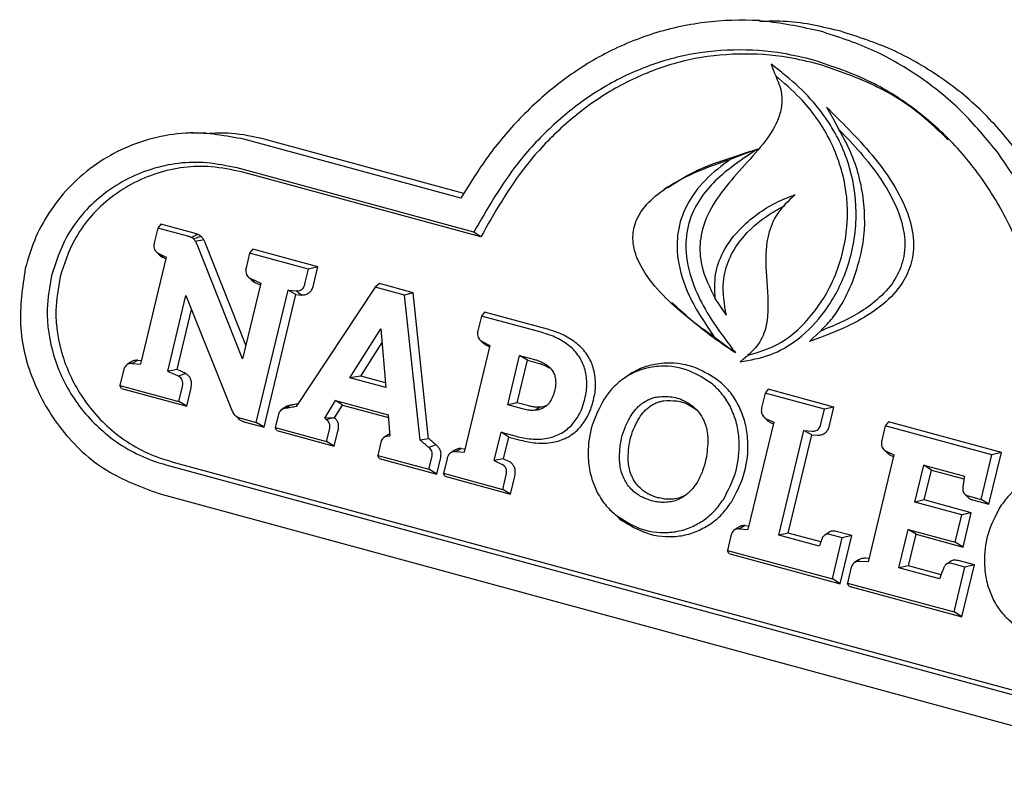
# Model space of a CAD drawing. Header units: inches. Extents: x 31 to 206, y 23 to 145.
# Tile 59 of 64: x 178.61 to 180.37, y 116.45 to 117.8. Entities that reach past the tile are written whole.
import ezdxf

# ---------------------------------------------------------------- set-up
doc = ezdxf.new("R2010")
doc.units = ezdxf.units.IN
doc.header["$LTSCALE"] = 16
doc.header["$MEASUREMENT"] = 0

msp = doc.modelspace()

# ---------------------------------------------------------------- linework, layer by layer
at = {"color": 7, "linetype": 'Continuous', "lineweight": 25}
for p, q in [((179.9365, 117.7989), (179.9009, 117.7988)), ((178.9162, 117.5971), (178.9121, 117.5971)), ((178.9476, 117.5972), (178.921, 117.5972)), ((179.403, 117.4809), (179.0153, 117.5863)), ((179.4084, 117.4893), (179.0516, 117.5863)), ((179.4259, 117.4199), (179.003, 117.5349)), ((179.4385, 117.4117), (179.0112, 117.5278)), ((179.7725, 117.5008), (179.7659, 117.4962)), ((178.8613, 117.4275), (178.8549, 117.401)), ((178.8668, 117.4345), (178.8613, 117.4275)), ((178.9153, 117.4128), (178.8613, 117.4275)), ((178.9265, 117.4182), (178.8668, 117.4345)), ((178.857, 117.3867), (178.8576, 117.3862)), ((179.0128, 117.1936), (178.9316, 117.3981)), ((179.0188, 117.2184), (178.9467, 117.3999)), ((179.031, 117.3898), (179.0255, 117.3828)), ((179.1476, 117.3581), (179.031, 117.3898)), ((178.8765, 117.3753), (178.8306, 117.1843)), ((178.8594, 117.3845), (178.8621, 117.3819)), ((178.863, 117.3819), (178.8765, 117.3753)), ((178.8702, 117.3752), (178.8758, 117.3725)), ((179.0255, 117.3828), (179.0192, 117.3564)), ((179.1307, 117.3543), (179.0255, 117.3828)), ((179.1243, 117.3278), (179.1307, 117.3543)), ((179.1476, 117.3581), (179.1307, 117.3543)), ((179.1397, 117.3254), (179.1476, 117.3581)), ((179.0213, 117.342), (179.0219, 117.3415)), ((179.0234, 117.34), (179.0264, 117.3371)), ((179.0274, 117.3371), (179.0455, 117.3292)), ((179.0455, 117.3292), (179.0128, 117.1936)), ((179.0347, 117.3304), (179.0447, 117.326)), ((179.0373, 117.0801), (179.0941, 117.3162)), ((179.0941, 117.3162), (179.1089, 117.315)), ((179.1082, 117.3086), (179.0941, 117.3162)), ((179.2499, 117.3219), (179.1086, 117.1084)), ((179.2573, 117.3283), (179.2499, 117.3219)), ((179.3025, 117.3076), (179.2499, 117.3219)), ((179.3176, 117.3119), (179.2573, 117.3283)), ((178.8791, 117.1714), (178.9117, 117.3068)), ((178.9117, 117.3068), (178.9928, 117.1031)), ((179.0512, 117.0715), (179.1082, 117.3086)), ((179.1082, 117.3086), (179.1181, 117.3078)), ((179.3176, 117.3119), (179.3025, 117.3076)), ((179.3301, 117.0483), (179.3025, 117.3076)), ((179.3453, 117.051), (179.3176, 117.3119)), ((178.8958, 117.1745), (178.9216, 117.2819)), ((179.4396, 117.2703), (179.4332, 117.2438)), ((179.4451, 117.2773), (179.4396, 117.2703)), ((179.5463, 117.2413), (179.4396, 117.2703)), ((179.5576, 117.2467), (179.4451, 117.2773)), ((179.2047, 117.1597), (179.2601, 117.2473)), ((179.2601, 117.2473), (179.269, 117.1422)), ((179.4368, 117.2278), (179.4425, 117.2222)), ((179.224, 117.1629), (179.2621, 117.2231)), ((179.4547, 117.2176), (179.4088, 117.0267)), ((179.4413, 117.2246), (179.4547, 117.2176)), ((179.4485, 117.218), (179.4541, 117.215)), ((178.8257, 117.1912), (178.8321, 117.1906)), ((179.4866, 117.1114), (179.5079, 117.1999)), ((179.5035, 117.1152), (179.5218, 117.1912)), ((179.5079, 117.1999), (179.5346, 117.1926)), ((179.5218, 117.1912), (179.5079, 117.1999)), ((179.5218, 117.1912), (179.5428, 117.1855)), ((178.8126, 117.1875), (178.8061, 117.183)), ((178.8155, 117.1856), (178.8306, 117.1843)), ((178.8, 117.1727), (178.7936, 117.1463)), ((178.9112, 117.1675), (178.8984, 117.1628)), ((179.224, 117.1629), (179.2047, 117.1597)), ((179.269, 117.1422), (179.2047, 117.1597)), ((179.2682, 117.1509), (179.224, 117.1629)), ((179.7018, 117.164), (179.6952, 117.1594)), ((178.7936, 117.1463), (178.8991, 117.1177)), ((178.7962, 117.1408), (178.7936, 117.1463)), ((178.7962, 117.1408), (178.913, 117.1091)), ((178.8991, 117.1177), (178.9054, 117.1441)), ((178.913, 117.1091), (178.9208, 117.1417)), ((179.9524, 117.1394), (179.9469, 117.1324)), ((180.0697, 117.1075), (179.9524, 117.1394)), ((179.9469, 117.1324), (179.9405, 117.106)), ((180.0528, 117.1037), (179.9469, 117.1324)), ((178.913, 117.1091), (178.8991, 117.1177)), ((179.0874, 117.1061), (179.0833, 117.1032)), ((179.1596, 117.0879), (179.1792, 117.119)), ((179.1772, 117.0884), (179.1914, 117.1109)), ((179.1792, 117.119), (179.2729, 117.0936)), ((179.1914, 117.1109), (179.1792, 117.119)), ((179.1914, 117.1109), (179.2734, 117.0886)), ((179.5035, 117.1152), (179.4866, 117.1114)), ((179.5133, 117.1041), (179.4866, 117.1114)), ((179.5245, 117.1095), (179.5035, 117.1152)), ((180.0464, 117.0772), (180.0528, 117.1037)), ((180.0697, 117.1075), (180.0528, 117.1037)), ((180.0618, 117.0748), (180.0697, 117.1075)), ((178.999, 117.0932), (179.0047, 117.0875)), ((179.0095, 117.0877), (179.0373, 117.0801)), ((179.0769, 117.0943), (179.0712, 117.0709)), ((179.0827, 117.1028), (179.0813, 117.1019)), ((179.1744, 117.0883), (179.1596, 117.0879)), ((179.1596, 117.0879), (179.1631, 117.0847)), ((179.1744, 117.0883), (179.1772, 117.0884)), ((179.2729, 117.0936), (179.2761, 117.0561)), ((179.9427, 117.0917), (179.9432, 117.0911)), ((179.9449, 117.0896), (179.9478, 117.0868)), ((179.9488, 117.0867), (179.9621, 117.0803)), ((179.0177, 117.0806), (179.0512, 117.0715)), ((179.0512, 117.0715), (179.0373, 117.0801)), ((179.0712, 117.0709), (179.1629, 117.046)), ((179.0738, 117.0654), (179.0712, 117.0709)), ((179.1629, 117.046), (179.1685, 117.0694)), ((179.9621, 117.0803), (179.916, 116.8886)), ((179.956, 117.08), (179.9614, 117.0774)), ((180.1614, 117.0741), (180.1551, 117.0477)), ((180.1669, 117.0811), (180.1614, 117.0741)), ((180.3521, 117.0223), (180.1614, 117.0741)), ((180.369, 117.0262), (180.1669, 117.0811)), ((179.0738, 117.0654), (179.1768, 117.0374)), ((179.1768, 117.0374), (179.1839, 117.0671)), ((179.2707, 117.0565), (179.2645, 117.0523)), ((179.2723, 117.0556), (179.2761, 117.0561)), ((179.4627, 117.012), (179.4749, 117.0626)), ((179.4749, 117.0626), (179.5016, 117.0554)), ((179.4888, 117.054), (179.4749, 117.0626)), ((179.4794, 117.0149), (179.4888, 117.054)), ((179.4888, 117.054), (179.5098, 117.0483)), ((179.971, 116.8783), (180.0161, 117.0655)), ((179.9879, 116.8822), (180.0302, 117.0579)), ((180.0161, 117.0655), (180.0309, 117.0644)), ((180.0302, 117.0579), (180.0161, 117.0655)), ((180.0302, 117.0579), (180.0402, 117.0572)), ((179.1768, 117.0374), (179.1629, 117.046)), ((179.2599, 117.0446), (179.2543, 117.0212)), ((179.4036, 117.0335), (179.4103, 117.033)), ((180.1572, 117.0334), (180.1578, 117.0328)), ((179.2543, 117.0212), (179.3459, 116.9963)), ((179.2568, 117.0156), (179.2543, 117.0212)), ((179.2568, 117.0156), (179.3598, 116.9877)), ((179.3459, 116.9963), (179.3515, 117.0197)), ((179.3598, 116.9877), (179.3669, 117.0173)), ((179.3782, 117.0152), (179.372, 116.9892)), ((179.3907, 117.0298), (179.3843, 117.0253)), ((179.3935, 117.0279), (179.4088, 117.0267)), ((180.177, 117.0219), (180.131, 116.8306)), ((180.1594, 117.0312), (180.1623, 117.0285)), ((180.1632, 117.0285), (180.177, 117.0219)), ((180.1704, 117.0218), (180.1632, 117.0285)), ((180.1704, 117.0218), (180.1763, 117.019)), ((180.3328, 116.9423), (180.3521, 117.0223)), ((180.3467, 116.9337), (180.369, 117.0262)), ((180.369, 117.0262), (180.3521, 117.0223)), ((178.8754, 117.0045), (180.7223, 116.5025)), ((178.8866, 117.0099), (180.7335, 116.5079)), ((179.4794, 117.0149), (179.4627, 117.012)), ((179.4627, 117.012), (179.4769, 117.005)), ((179.4794, 117.0149), (179.4891, 117.01)), ((180.2142, 116.9376), (180.2301, 117.0036)), ((180.2301, 117.0036), (180.3028, 116.9838)), ((180.244, 116.995), (180.2301, 117.0036)), ((179.3598, 116.9877), (179.3459, 116.9963)), ((179.372, 116.9892), (179.4778, 116.9604)), ((179.3745, 116.9837), (179.372, 116.9892)), ((179.3745, 116.9837), (179.4917, 116.9518)), ((179.4778, 116.9604), (179.4841, 116.9865)), ((179.4917, 116.9518), (179.4995, 116.9841)), ((180.2311, 116.9414), (180.244, 116.995)), ((180.244, 116.995), (180.3021, 116.9792)), ((178.863, 116.953), (180.7099, 116.451)), ((179.4917, 116.9518), (179.4778, 116.9604)), ((180.3029, 116.9525), (180.3083, 116.9473)), ((180.3093, 116.9487), (180.3328, 116.9423)), ((180.2311, 116.9414), (180.2142, 116.9376)), ((180.2983, 116.9147), (180.2142, 116.9376)), ((180.3152, 116.9186), (180.2311, 116.9414)), ((180.3175, 116.9416), (180.3467, 116.9337)), ((180.3467, 116.9337), (180.3328, 116.9423)), ((179.6712, 116.922), (179.6769, 116.9164)), ((179.6871, 116.9074), (179.6809, 116.9134)), ((180.2866, 116.8659), (180.2983, 116.9147)), ((180.3152, 116.9186), (180.2983, 116.9147)), ((180.3005, 116.8573), (180.3152, 116.9186)), ((179.9109, 116.8956), (179.9175, 116.8949)), ((179.8855, 116.8774), (179.8792, 116.8513)), ((179.898, 116.8919), (179.8915, 116.8874)), ((179.9007, 116.89), (179.916, 116.8886)), ((179.9879, 116.8822), (179.971, 116.8783)), ((180.0435, 116.8586), (179.971, 116.8783)), ((180.0461, 116.8664), (179.9879, 116.8822)), ((180.0603, 116.8835), (180.0535, 116.8788)), ((180.0846, 116.8739), (180.0625, 116.8799)), ((180.1015, 116.8777), (180.0737, 116.8853)), ((180.0808, 116.7917), (180.1015, 116.8777)), ((180.1015, 116.8777), (180.0846, 116.8739)), ((180.1859, 116.8199), (180.2025, 116.8888)), ((180.2025, 116.8888), (180.2866, 116.8659)), ((180.2164, 116.8802), (180.2025, 116.8888)), ((180.2028, 116.8238), (180.2164, 116.8802)), ((180.2164, 116.8802), (180.3005, 116.8573)), ((180.0669, 116.8003), (180.0846, 116.8739)), ((180.3005, 116.8573), (180.2866, 116.8659)), ((179.8792, 116.8513), (180.0669, 116.8003)), ((179.8817, 116.8458), (179.8792, 116.8513)), ((179.8817, 116.8458), (180.0808, 116.7917)), ((180.1126, 116.8336), (180.1061, 116.8291)), ((180.131, 116.8306), (180.1157, 116.8316)), ((180.1325, 116.8368), (180.1258, 116.8372)), ((180.2028, 116.8238), (180.1859, 116.8199)), ((180.2612, 116.8079), (180.2028, 116.8238)), ((180.2777, 116.8315), (180.2709, 116.8268)), ((180.3037, 116.8214), (180.2802, 116.8278)), ((180.3206, 116.8253), (180.2914, 116.8332)), ((180.2983, 116.7326), (180.3206, 116.8253)), ((180.3206, 116.8253), (180.3037, 116.8214)), ((180.1001, 116.819), (180.0938, 116.793)), ((180.2585, 116.8002), (180.1859, 116.8199)), ((180.2844, 116.7412), (180.3037, 116.8214)), ((180.0808, 116.7917), (180.0669, 116.8003)), ((180.0938, 116.793), (180.2844, 116.7412)), ((180.0963, 116.7875), (180.0938, 116.793)), ((180.0963, 116.7875), (180.2983, 116.7326)), ((180.2983, 116.7326), (180.2844, 116.7412))]:
    msp.add_line(p, q, dxfattribs=at)
at = {"color": 7, "linetype": 'Continuous', "lineweight": 25, "flags": 128}
for points in [[(179.9574, 117.7206), (179.9606, 117.7123), (179.9631, 117.7058), (179.9656, 117.6994)], [(180.0566, 117.6436), (180.0675, 117.6238), (180.0784, 117.6039)], [(179.9328, 117.5686), (179.9087, 117.5595), (179.8845, 117.5503)], [(179.4385, 117.4117), (179.4322, 117.4158), (179.4259, 117.4199)], [(178.9327, 117.4161), (178.929, 117.4144), (178.9249, 117.4127), (178.9209, 117.4109)], [(178.9388, 117.4124), (178.9344, 117.411), (178.9299, 117.4096), (178.9254, 117.4081)], [(178.9436, 117.4063), (178.9384, 117.4054), (178.9336, 117.4046), (178.9289, 117.4037)], [(178.8702, 117.3752), (178.8666, 117.3785), (178.863, 117.3819)], [(179.0347, 117.3304), (179.0311, 117.3337), (179.0274, 117.3371)], [(179.1181, 117.3078), (179.1135, 117.3114), (179.1089, 117.315)], [(179.7734, 117.2985), (179.7763, 117.2957), (179.7792, 117.2928)], [(179.8774, 117.2717), (179.8699, 117.283), (179.8638, 117.2923), (179.8576, 117.3017)], [(179.8937, 117.2044), (179.8819, 117.2131), (179.8692, 117.2225), (179.8565, 117.2319)], [(180.026, 117.2248), (180.0327, 117.2312), (180.0391, 117.2373), (180.0455, 117.2434)], [(178.8257, 117.1912), (178.8206, 117.1884), (178.8155, 117.1856)], [(179.902, 117.1884), (179.9075, 117.1931), (179.9156, 117.2)], [(178.8958, 117.1745), (178.8874, 117.1729), (178.8791, 117.1714)], [(179.0984, 117.1109), (179.0938, 117.1081), (179.0893, 117.1053)], [(179.5444, 117.1073), (179.5404, 117.1049), (179.5351, 117.1017)], [(179.3453, 117.051), (179.3377, 117.0497), (179.3301, 117.0483)], [(179.3589, 117.0398), (179.3523, 117.0377), (179.3456, 117.0355)], [(179.4036, 117.0335), (179.3985, 117.0307), (179.3935, 117.0279)], [(179.9109, 116.8956), (179.9058, 116.8928), (179.9007, 116.89)]]:
    msp.add_lwpolyline(points, dxfattribs=at)
at = {"color": 7, "linetype": 'Continuous', "lineweight": 25}
for points, knots in [([(180.0456, 117.7793), (180.0135, 117.7863), (179.9493, 117.8003), (179.8502, 117.7994), (179.7526, 117.78), (179.6612, 117.7427), (179.5789, 117.6898), (179.5092, 117.6271), (179.4499, 117.557), (179.4186, 117.5063), (179.403, 117.4809)], [0, 0, 0, 0, 0.131949, 0.263817, 0.39618, 0.528538, 0.652483, 0.776481, 0.888218, 1, 1, 1, 1]), ([(180.0819, 117.7792), (180.0498, 117.787), (180.0019, 117.7986), (179.9527, 117.7971), (179.9365, 117.7966)], [0, 0, 0, 0, 0.668727, 1, 1, 1, 1]), ([(180.3636, 117.561), (180.3421, 117.5871), (180.2992, 117.6395), (180.2216, 117.701), (180.1371, 117.7498), (180.0764, 117.7694), (180.0456, 117.7793)], [0, 0, 0, 0, 0.25239, 0.504796, 0.749391, 1, 1, 1, 1]), ([(180.4014, 117.5599), (180.3799, 117.5861), (180.337, 117.6385), (180.2592, 117.7002), (180.1742, 117.7495), (180.1129, 117.7692), (180.0819, 117.7792)], [0, 0, 0, 0, 0.251218, 0.502447, 0.748173, 1, 1, 1, 1]), ([(180.0332, 117.7278), (180.0155, 117.732), (179.9685, 117.7433), (179.8901, 117.7484), (179.8, 117.7383), (179.7128, 117.7099), (179.6331, 117.6663), (179.5633, 117.6097), (179.49, 117.531), (179.4504, 117.4624), (179.4259, 117.4199)], [0, 0, 0, 0, 0.076066, 0.201161, 0.326181, 0.45155, 0.576943, 0.693674, 0.810471, 1, 1, 1, 1]), ([(180.0414, 117.7207), (180.0237, 117.725), (179.9771, 117.7362), (179.8993, 117.7411), (179.8103, 117.7311), (179.7242, 117.7029), (179.6455, 117.6597), (179.5766, 117.6037), (179.503, 117.5247), (179.4634, 117.4552), (179.4385, 117.4117)], [0, 0, 0, 0, 0.076409, 0.200549, 0.324615, 0.449025, 0.573462, 0.689354, 0.805313, 1, 1, 1, 1]), ([(179.902, 117.1884), (179.9201, 117.1915), (179.9566, 117.1979), (180.0096, 117.229), (180.0584, 117.28), (180.0969, 117.3537), (180.1141, 117.4435), (180.1024, 117.5365), (180.0674, 117.6104), (180.0239, 117.665), (179.9873, 117.6975), (179.9645, 117.7151), (179.9574, 117.7206)], [0, 0, 0, 0, 0.0843994, 0.1695784, 0.2716637, 0.390604, 0.5212126, 0.6519929, 0.7808636, 0.8700733, 0.9594316, 1, 1, 1, 1]), ([(180.4478, 117.1422), (180.4473, 117.1621), (180.4461, 117.2172), (180.4312, 117.3062), (180.3988, 117.4055), (180.3504, 117.4966), (180.2892, 117.5758), (180.2172, 117.6402), (180.1327, 117.6945), (180.0684, 117.716), (180.0332, 117.7278)], [0, 0, 0, 0, 0.0744299, 0.2057459, 0.3370235, 0.4685463, 0.6000599, 0.7249734, 0.8499071, 1, 1, 1, 1]), ([(180.2735, 117.5855), (180.2577, 117.6008), (180.2193, 117.638), (180.1417, 117.6866), (180.0771, 117.7085), (180.0414, 117.7207)], [0, 0, 0, 0, 0.239329, 0.57925, 1, 1, 1, 1]), ([(179.9656, 117.6994), (179.9695, 117.6902), (179.9768, 117.6731), (179.9772, 117.6448), (179.9673, 117.6117), (179.9307, 117.5586), (179.8792, 117.51), (179.8413, 117.4501), (179.8284, 117.4045), (179.8318, 117.3525), (179.848, 117.3207), (179.8576, 117.3017)], [0, 0, 0, 0, 0.06606, 0.123729, 0.181241, 0.290944, 0.551325, 0.66595, 0.761746, 0.857858, 1, 1, 1, 1]), ([(179.9156, 117.2), (179.9336, 117.2053), (179.9743, 117.2174), (180.0271, 117.2635), (180.0707, 117.3302), (180.0957, 117.4135), (180.0942, 117.5049), (180.0639, 117.5909), (180.0175, 117.6552), (179.9804, 117.6868), (179.9656, 117.6994)], [0, 0, 0, 0, 0.094923, 0.214316, 0.335378, 0.474262, 0.617403, 0.756966, 0.902986, 1, 1, 1, 1]), ([(180.0566, 117.6436), (180.0699, 117.6303), (180.1122, 117.5884), (180.1655, 117.5279), (180.2023, 117.4579), (180.2139, 117.4081), (180.2098, 117.3648), (180.1915, 117.3245), (180.1485, 117.2793), (180.0891, 117.248), (180.0433, 117.2311), (180.026, 117.2248)], [0, 0, 0, 0, 0.100937, 0.319154, 0.425595, 0.510368, 0.576209, 0.642103, 0.732766, 0.899299, 1, 1, 1, 1]), ([(179.0153, 117.5863), (178.9831, 117.5922), (178.9313, 117.6018), (178.8591, 117.5912), (178.8026, 117.5726), (178.7509, 117.5434), (178.7063, 117.5063), (178.6701, 117.4619), (178.6412, 117.4119), (178.6301, 117.3744), (178.6244, 117.3552)], [0, 0, 0, 0, 0.199389, 0.320699, 0.441974, 0.557817, 0.673597, 0.780735, 0.887831, 1, 1, 1, 1]), ([(179.0516, 117.5863), (179.0321, 117.5908), (178.9978, 117.5986), (178.9627, 117.5969), (178.9476, 117.5962)], [0, 0, 0, 0, 0.569375, 1, 1, 1, 1]), ([(180.0784, 117.6039), (180.0914, 117.5903), (180.1177, 117.5628), (180.1534, 117.5174), (180.1804, 117.4707), (180.1964, 117.4231), (180.1975, 117.3781), (180.1813, 117.3354), (180.1436, 117.2923), (180.095, 117.2634), (180.0579, 117.2484), (180.0455, 117.2434)], [0, 0, 0, 0, 0.1220283, 0.2455571, 0.3685847, 0.4613659, 0.5551121, 0.6372899, 0.7359351, 0.9118964, 1, 1, 1, 1]), ([(180.1034, 117.3325), (180.1097, 117.3514), (180.1255, 117.3995), (180.1263, 117.4828), (180.1057, 117.555), (180.0848, 117.5925), (180.0784, 117.6039)], [0, 0, 0, 0, 0.211185, 0.534593, 0.857585, 1, 1, 1, 1]), ([(179.7728, 117.5001), (179.788, 117.5098), (179.8209, 117.5308), (179.8758, 117.5504), (179.9141, 117.5626), (179.9328, 117.5686)], [0, 0, 0, 0, 0.3046495, 0.6598085, 1, 1, 1, 1]), ([(179.9328, 117.5686), (179.9172, 117.5582), (179.8896, 117.5399), (179.853, 117.5091), (179.825, 117.4742), (179.8064, 117.4313), (179.8028, 117.3786), (179.8168, 117.3255), (179.8423, 117.2754), (179.8693, 117.2368), (179.8868, 117.2135), (179.8937, 117.2044)], [0, 0, 0, 0, 0.132135, 0.232217, 0.331821, 0.435557, 0.539566, 0.675238, 0.798007, 0.921185, 1, 1, 1, 1]), ([(180.4953, 117.1841), (180.4921, 117.2192), (180.4857, 117.2895), (180.4576, 117.3886), (180.4181, 117.4808), (180.3819, 117.534), (180.3636, 117.561)], [0, 0, 0, 0, 0.257235, 0.514536, 0.754383, 1, 1, 1, 1]), ([(179.003, 117.5349), (178.985, 117.5386), (178.9344, 117.5493), (178.8482, 117.5385), (178.7596, 117.4917), (178.6973, 117.4213), (178.6791, 117.3661), (178.6713, 117.3425)], [0, 0, 0, 0, 0.133273, 0.375011, 0.614017, 0.834553, 1, 1, 1, 1]), ([(179.8565, 117.2319), (179.8413, 117.2427), (179.8111, 117.2644), (179.7684, 117.3017), (179.7347, 117.3399), (179.7152, 117.3769), (179.7089, 117.4082), (179.7131, 117.4355), (179.728, 117.4637), (179.7571, 117.4922), (179.8003, 117.518), (179.8446, 117.537), (179.8732, 117.5465), (179.8845, 117.5503)], [0, 0, 0, 0, 0.119939, 0.239964, 0.362231, 0.439706, 0.495974, 0.552676, 0.601899, 0.688549, 0.803937, 0.922468, 1, 1, 1, 1]), ([(179.8845, 117.5503), (179.8693, 117.5389), (179.8389, 117.5159), (179.8053, 117.4714), (179.7886, 117.4213), (179.789, 117.365), (179.8108, 117.2987), (179.84, 117.256), (179.8565, 117.2319)], [0, 0, 0, 0, 0.159076, 0.319241, 0.446628, 0.574013, 0.759386, 1, 1, 1, 1]), ([(179.0112, 117.5278), (178.9932, 117.5316), (178.9433, 117.542), (178.8585, 117.5311), (178.7719, 117.4849), (178.7116, 117.4161), (178.6941, 117.3627), (178.6867, 117.3401)], [0, 0, 0, 0, 0.136336, 0.378507, 0.617964, 0.838373, 1, 1, 1, 1]), ([(179.8576, 117.3017), (179.8569, 117.3161), (179.8553, 117.3449), (179.872, 117.3902), (179.9094, 117.4379), (179.9562, 117.4701), (179.9907, 117.4836), (180.0004, 117.4874)], [0, 0, 0, 0, 0.164707, 0.326909, 0.542293, 0.871113, 1, 1, 1, 1]), ([(180.0004, 117.4874), (179.9878, 117.4756), (179.9653, 117.4546), (179.9473, 117.4046), (179.9471, 117.3454), (179.9543, 117.2901), (179.9478, 117.2429), (179.9337, 117.2162), (179.9206, 117.2045), (179.9156, 117.2)], [0, 0, 0, 0, 0.167489, 0.299312, 0.488936, 0.721026, 0.826679, 0.93358, 1, 1, 1, 1]), ([(179.8774, 117.2717), (179.874, 117.2915), (179.8683, 117.3252), (179.8805, 117.3726), (179.9077, 117.4157), (179.9438, 117.4472), (179.9729, 117.4629), (179.9825, 117.4681)], [0, 0, 0, 0, 0.240139, 0.408199, 0.575342, 0.860101, 1, 1, 1, 1]), ([(178.9209, 117.4109), (178.9203, 117.4111), (178.9192, 117.4116), (178.9174, 117.4122), (178.916, 117.4126), (178.9153, 117.4128)], [0, 0, 0, 0, 0.3032003, 0.6062673, 1, 1, 1, 1]), ([(178.9254, 117.4081), (178.9249, 117.4085), (178.9239, 117.4093), (178.9224, 117.4102), (178.9214, 117.4107), (178.9209, 117.4109)], [0, 0, 0, 0, 0.35847, 0.677521, 1, 1, 1, 1]), ([(178.9289, 117.4037), (178.9285, 117.4043), (178.9278, 117.4054), (178.9266, 117.4069), (178.9258, 117.4077), (178.9254, 117.4081)], [0, 0, 0, 0, 0.369988, 0.683565, 1, 1, 1, 1]), ([(178.9327, 117.4161), (178.9322, 117.4163), (178.9311, 117.4168), (178.929, 117.4175), (178.9275, 117.4179), (178.9265, 117.4182)], [0, 0, 0, 0, 0.271447, 0.542861, 1, 1, 1, 1]), ([(178.9316, 117.3981), (178.9313, 117.3987), (178.9308, 117.4), (178.9298, 117.4019), (178.9292, 117.4031), (178.9289, 117.4037)], [0, 0, 0, 0, 0.3468687, 0.6733271, 1, 1, 1, 1]), ([(178.9388, 117.4124), (178.9383, 117.4128), (178.9373, 117.4136), (178.9353, 117.4149), (178.9337, 117.4156), (178.9327, 117.4161)], [0, 0, 0, 0, 0.2649781, 0.5301725, 1, 1, 1, 1]), ([(178.9436, 117.4063), (178.9432, 117.4069), (178.9425, 117.4081), (178.941, 117.4102), (178.9396, 117.4115), (178.9388, 117.4124)], [0, 0, 0, 0, 0.269214, 0.538471, 1, 1, 1, 1]), ([(178.9467, 117.3999), (178.9464, 117.4006), (178.9458, 117.4019), (178.9448, 117.4041), (178.944, 117.4055), (178.9436, 117.4063)], [0, 0, 0, 0, 0.307793, 0.615527, 1, 1, 1, 1]), ([(178.8549, 117.401), (178.8545, 117.3986), (178.8539, 117.3946), (178.8554, 117.3891), (178.8583, 117.3847), (178.8612, 117.3829), (178.863, 117.3819)], [0, 0, 0, 0, 0.313289, 0.518965, 0.724867, 1, 1, 1, 1]), ([(178.8623, 117.382), (178.8626, 117.3814), (178.8641, 117.3789), (178.8671, 117.3768), (178.8696, 117.3755), (178.8702, 117.3752)], [0, 0, 0, 0, 0.185338, 0.804619, 1, 1, 1, 1]), ([(178.6244, 117.3552), (178.6195, 117.3216), (178.6096, 117.2542), (178.6347, 117.1527), (178.6874, 117.0618), (178.7658, 116.9889), (178.8311, 116.9648), (178.863, 116.953)], [0, 0, 0, 0, 0.1894755, 0.3789118, 0.5772991, 0.7933537, 1, 1, 1, 1]), ([(179.0192, 117.3564), (179.0188, 117.354), (179.0181, 117.35), (179.0196, 117.3445), (179.0225, 117.3401), (179.0256, 117.3382), (179.0274, 117.3371)], [0, 0, 0, 0, 0.308573, 0.510435, 0.712473, 1, 1, 1, 1]), ([(178.6713, 117.3425), (178.6679, 117.3226), (178.6597, 117.2746), (178.6721, 117.1967), (178.7098, 117.1176), (178.772, 117.0506), (178.8325, 117.0171), (178.8691, 117.0063), (178.8754, 117.0045)], [0, 0, 0, 0, 0.133587, 0.322638, 0.513539, 0.723408, 0.952563, 1, 1, 1, 1]), ([(178.6867, 117.3401), (178.6833, 117.3202), (178.6753, 117.2728), (178.688, 117.1964), (178.7253, 117.1193), (178.7865, 117.0541), (178.8455, 117.0219), (178.8809, 117.0115), (178.8866, 117.0099)], [0, 0, 0, 0, 0.136693, 0.325549, 0.516182, 0.726374, 0.956186, 1, 1, 1, 1]), ([(179.0266, 117.3373), (179.0269, 117.3367), (179.0284, 117.3343), (179.0314, 117.3322), (179.034, 117.3308), (179.0347, 117.3304)], [0, 0, 0, 0, 0.164366, 0.771086, 1, 1, 1, 1]), ([(180.0455, 117.2434), (180.0521, 117.25), (180.0654, 117.2632), (180.0857, 117.2928), (180.0965, 117.317), (180.1034, 117.3325)], [0, 0, 0, 0, 0.26661, 0.532908, 1, 1, 1, 1]), ([(179.1089, 117.315), (179.1108, 117.3151), (179.1141, 117.3151), (179.1185, 117.3174), (179.1219, 117.3211), (179.1236, 117.3249), (179.1242, 117.3273), (179.1243, 117.3278)], [0, 0, 0, 0, 0.2618046, 0.4672731, 0.6729659, 0.9353095, 1, 1, 1, 1]), ([(179.1181, 117.3078), (179.1208, 117.3079), (179.1256, 117.308), (179.1319, 117.3115), (179.1364, 117.3166), (179.1387, 117.3216), (179.1395, 117.3246), (179.1397, 117.3254)], [0, 0, 0, 0, 0.272024, 0.486969, 0.702055, 0.920432, 1, 1, 1, 1]), ([(179.8937, 117.2044), (179.8783, 117.2147), (179.8383, 117.2415), (179.8021, 117.2739), (179.7799, 117.2939)], [0, 0, 0, 0, 0.386449, 1, 1, 1, 1]), ([(179.602, 117.2272), (179.598, 117.2297), (179.5902, 117.2346), (179.5753, 117.2413), (179.5643, 117.2447), (179.5576, 117.2467)], [0, 0, 0, 0, 0.283097, 0.566035, 1, 1, 1, 1]), ([(179.4332, 117.2438), (179.4328, 117.2414), (179.4322, 117.2374), (179.4337, 117.232), (179.4366, 117.2275), (179.4396, 117.2257), (179.4413, 117.2246)], [0, 0, 0, 0, 0.310727, 0.514842, 0.719153, 1, 1, 1, 1]), ([(179.5891, 117.2226), (179.5851, 117.225), (179.5773, 117.2299), (179.563, 117.2363), (179.5525, 117.2394), (179.5463, 117.2413)], [0, 0, 0, 0, 0.294321, 0.588459, 1, 1, 1, 1]), ([(179.6306, 117.1978), (179.628, 117.2017), (179.6228, 117.2094), (179.6129, 117.2191), (179.6056, 117.2245), (179.602, 117.2272)], [0, 0, 0, 0, 0.3333136, 0.6638523, 1, 1, 1, 1]), ([(179.4426, 117.2223), (179.4439, 117.2211), (179.4457, 117.2194), (179.4479, 117.2183), (179.4485, 117.218)], [0, 0, 0, 0, 0.72328, 1, 1, 1, 1]), ([(179.616, 117.1951), (179.6135, 117.1987), (179.6086, 117.2059), (179.5994, 117.215), (179.5925, 117.22), (179.5891, 117.2226)], [0, 0, 0, 0, 0.331416, 0.66288, 1, 1, 1, 1]), ([(178.8257, 117.1912), (178.8235, 117.1911), (178.8192, 117.1909), (178.8146, 117.1894), (178.8128, 117.1876), (178.8126, 117.1874)], [0, 0, 0, 0, 0.478143, 0.946474, 1, 1, 1, 1]), ([(179.5346, 117.1926), (179.5366, 117.192), (179.5405, 117.1909), (179.5474, 117.1882), (179.5521, 117.1854), (179.5549, 117.1838)], [0, 0, 0, 0, 0.27818, 0.556421, 1, 1, 1, 1]), ([(179.6275, 117.1606), (179.6268, 117.1651), (179.6254, 117.1734), (179.6214, 117.185), (179.6178, 117.1917), (179.616, 117.1951)], [0, 0, 0, 0, 0.370344, 0.681973, 1, 1, 1, 1]), ([(179.643, 117.1606), (179.6422, 117.1655), (179.6408, 117.1745), (179.6365, 117.187), (179.6326, 117.1942), (179.6306, 117.1978)], [0, 0, 0, 0, 0.370598, 0.682097, 1, 1, 1, 1]), ([(178.8155, 117.1856), (178.8136, 117.1855), (178.8103, 117.1854), (178.8059, 117.1832), (178.8024, 117.1794), (178.8007, 117.1756), (178.8001, 117.1732), (178.8, 117.1727)], [0, 0, 0, 0, 0.261814, 0.467706, 0.673829, 0.935423, 1, 1, 1, 1]), ([(178.9112, 117.1675), (178.9109, 117.1677), (178.9101, 117.1682), (178.9084, 117.169), (178.9036, 117.1711), (178.8993, 117.173), (178.8958, 117.1745)], [0, 0, 0, 0, 0.057508, 0.172541, 0.321139, 1, 1, 1, 1]), ([(179.5428, 117.1855), (179.5448, 117.185), (179.5487, 117.1838), (179.555, 117.1812), (179.5592, 117.1788), (179.5615, 117.1774)], [0, 0, 0, 0, 0.30257, 0.605209, 1, 1, 1, 1]), ([(179.5549, 117.1838), (179.5562, 117.1828), (179.5588, 117.1809), (179.5632, 117.177), (179.5656, 117.1735), (179.5672, 117.1713)], [0, 0, 0, 0, 0.2772959, 0.5547327, 1, 1, 1, 1]), ([(179.7448, 117.179), (179.7403, 117.1781), (179.7313, 117.1764), (179.7147, 117.171), (179.7034, 117.1644), (179.6962, 117.1602)], [0, 0, 0, 0, 0.264801, 0.529634, 1, 1, 1, 1]), ([(179.7537, 117.1845), (179.7492, 117.1837), (179.7402, 117.182), (179.7272, 117.1777), (179.7146, 117.1721), (179.7068, 117.1673), (179.7029, 117.1648)], [0, 0, 0, 0, 0.2526232, 0.5052542, 0.7512022, 1, 1, 1, 1]), ([(179.8503, 117.1503), (179.8379, 117.1582), (179.8105, 117.176), (179.7725, 117.1822), (179.7499, 117.1796), (179.7448, 117.179)], [0, 0, 0, 0, 0.387551, 0.861364, 1, 1, 1, 1]), ([(179.8636, 117.1546), (179.8507, 117.1629), (179.8222, 117.1814), (179.7827, 117.1878), (179.7591, 117.1851), (179.7537, 117.1845)], [0, 0, 0, 0, 0.387897, 0.859828, 1, 1, 1, 1]), ([(178.8984, 117.1628), (178.8975, 117.1633), (178.8948, 117.1647), (178.8883, 117.1673), (178.8828, 117.1697), (178.8791, 117.1714)], [0, 0, 0, 0, 0.143199, 0.421728, 1, 1, 1, 1]), ([(178.9054, 117.1441), (178.9058, 117.1464), (178.9065, 117.1503), (178.9052, 117.1558), (178.9028, 117.1598), (178.9002, 117.1618), (178.8986, 117.1626), (178.8984, 117.1628)], [0, 0, 0, 0, 0.314395, 0.531731, 0.749957, 0.952964, 1, 1, 1, 1]), ([(178.9208, 117.1417), (178.9213, 117.1448), (178.9222, 117.1503), (178.9203, 117.158), (178.9167, 117.1637), (178.9132, 117.1664), (178.9113, 117.1675), (178.9112, 117.1675)], [0, 0, 0, 0, 0.309384, 0.539337, 0.769863, 0.989957, 1, 1, 1, 1]), ([(179.5672, 117.1713), (179.5679, 117.1701), (179.5693, 117.1675), (179.5712, 117.1624), (179.5718, 117.1583), (179.5722, 117.1557)], [0, 0, 0, 0, 0.264908, 0.5299, 1, 1, 1, 1]), ([(179.6246, 117.1221), (179.6256, 117.1269), (179.6274, 117.1357), (179.6283, 117.1487), (179.6278, 117.1566), (179.6275, 117.1606)], [0, 0, 0, 0, 0.385144, 0.690359, 1, 1, 1, 1]), ([(179.64, 117.1197), (179.641, 117.1246), (179.6429, 117.1337), (179.6439, 117.1475), (179.6433, 117.1562), (179.643, 117.1606)], [0, 0, 0, 0, 0.362484, 0.678794, 1, 1, 1, 1]), ([(179.6962, 117.1602), (179.6924, 117.1574), (179.6848, 117.1518), (179.6717, 117.1394), (179.6638, 117.1286), (179.6588, 117.1217)], [0, 0, 0, 0, 0.266242, 0.532524, 1, 1, 1, 1]), ([(179.5722, 117.1557), (179.5723, 117.154), (179.5725, 117.1505), (179.5721, 117.1443), (179.5712, 117.1398), (179.5706, 117.137)], [0, 0, 0, 0, 0.275753, 0.55135, 1, 1, 1, 1]), ([(179.884, 117.1091), (179.8816, 117.1133), (179.8768, 117.1217), (179.866, 117.1361), (179.8564, 117.1447), (179.8503, 117.1503)], [0, 0, 0, 0, 0.266769, 0.533522, 1, 1, 1, 1]), ([(179.8988, 117.1116), (179.8964, 117.1158), (179.8917, 117.1242), (179.8804, 117.1393), (179.8703, 117.1485), (179.8636, 117.1546)], [0, 0, 0, 0, 0.2551178, 0.5101846, 1, 1, 1, 1]), ([(179.5706, 117.137), (179.5702, 117.1353), (179.5692, 117.1318), (179.567, 117.1255), (179.5647, 117.1213), (179.5633, 117.1186)], [0, 0, 0, 0, 0.270258, 0.540559, 1, 1, 1, 1]), ([(179.6092, 117.086), (179.6118, 117.0902), (179.6164, 117.0978), (179.6213, 117.1101), (179.6235, 117.1181), (179.6246, 117.1221)], [0, 0, 0, 0, 0.375704, 0.685837, 1, 1, 1, 1]), ([(179.6588, 117.1217), (179.6509, 117.1066), (179.6352, 117.0764), (179.6294, 117.0357), (179.6309, 117.0131), (179.6313, 117.0076)], [0, 0, 0, 0, 0.431003, 0.860614, 1, 1, 1, 1]), ([(179.7271, 117.1142), (179.7304, 117.1164), (179.7364, 117.1203), (179.7459, 117.124), (179.752, 117.1253), (179.755, 117.1259)], [0, 0, 0, 0, 0.383145, 0.68866, 1, 1, 1, 1]), ([(179.755, 117.1259), (179.7634, 117.1263), (179.7806, 117.1271), (179.8021, 117.1199), (179.8135, 117.1118), (179.8176, 117.1089)], [0, 0, 0, 0, 0.377207, 0.779781, 1, 1, 1, 1]), ([(179.0893, 117.1053), (179.0871, 117.1048), (179.0836, 117.1039), (179.0796, 117.1004), (179.0777, 117.0971), (179.0771, 117.095), (179.0769, 117.0943)], [0, 0, 0, 0, 0.385533, 0.636617, 0.887918, 1, 1, 1, 1]), ([(179.0984, 117.1109), (179.0955, 117.1103), (179.0915, 117.1095), (179.0885, 117.1067), (179.0876, 117.1058)], [0, 0, 0, 0, 0.704814, 1, 1, 1, 1]), ([(179.1086, 117.1084), (179.1053, 117.1079), (179.1005, 117.107), (179.0953, 117.1062), (179.0929, 117.1058), (179.0913, 117.1056), (179.0901, 117.1054), (179.0893, 117.1053)], [0, 0, 0, 0, 0.499913, 0.74993, 0.812412, 0.874939, 1, 1, 1, 1]), ([(179.1115, 117.113), (179.1104, 117.1128), (179.1077, 117.1123), (179.1045, 117.1118), (179.1021, 117.1114), (179.1004, 117.1111), (179.0992, 117.111), (179.0984, 117.1109)], [0, 0, 0, 0, 0.252488, 0.626212, 0.719616, 0.813086, 1, 1, 1, 1]), ([(179.5351, 117.1017), (179.533, 117.1016), (179.5288, 117.1014), (179.5215, 117.1021), (179.5164, 117.1034), (179.5133, 117.1041)], [0, 0, 0, 0, 0.2844074, 0.568581, 1, 1, 1, 1]), ([(179.5444, 117.1073), (179.5423, 117.1072), (179.5379, 117.107), (179.5313, 117.1079), (179.5268, 117.109), (179.5245, 117.1095)], [0, 0, 0, 0, 0.31161, 0.654074, 1, 1, 1, 1]), ([(179.5515, 117.1066), (179.55, 117.1058), (179.5471, 117.1042), (179.5415, 117.1025), (179.5375, 117.102), (179.5351, 117.1017)], [0, 0, 0, 0, 0.2884, 0.576321, 1, 1, 1, 1]), ([(179.5565, 117.1105), (179.5556, 117.11), (179.5533, 117.1088), (179.5492, 117.1078), (179.546, 117.1075), (179.5444, 117.1073)], [0, 0, 0, 0, 0.231805, 0.612771, 1, 1, 1, 1]), ([(179.5633, 117.1186), (179.5624, 117.1173), (179.5607, 117.1147), (179.5569, 117.1104), (179.5536, 117.108), (179.5515, 117.1066)], [0, 0, 0, 0, 0.274126, 0.548492, 1, 1, 1, 1]), ([(179.6236, 117.0814), (179.6262, 117.0856), (179.631, 117.0936), (179.6364, 117.1065), (179.6388, 117.1153), (179.64, 117.1197)], [0, 0, 0, 0, 0.353887, 0.674688, 1, 1, 1, 1]), ([(179.7053, 117.0896), (179.7079, 117.0937), (179.7123, 117.1004), (179.7199, 117.1086), (179.7247, 117.1123), (179.7271, 117.1142)], [0, 0, 0, 0, 0.436344, 0.715907, 1, 1, 1, 1]), ([(179.7199, 117.0853), (179.7227, 117.0896), (179.7269, 117.096), (179.7339, 117.1033), (179.738, 117.1065), (179.74, 117.1081)], [0, 0, 0, 0, 0.489458, 0.742966, 1, 1, 1, 1]), ([(179.74, 117.1081), (179.742, 117.1094), (179.7459, 117.112), (179.7522, 117.1151), (179.7587, 117.1174), (179.7632, 117.1183), (179.7655, 117.1188)], [0, 0, 0, 0, 0.249503, 0.498982, 0.747926, 1, 1, 1, 1]), ([(179.7655, 117.1188), (179.7732, 117.1191), (179.7892, 117.1198), (179.8093, 117.1131), (179.8199, 117.1056), (179.8237, 117.1029)], [0, 0, 0, 0, 0.376645, 0.777625, 1, 1, 1, 1]), ([(179.8176, 117.1089), (179.8204, 117.1064), (179.8256, 117.1017), (179.8319, 117.0934), (179.835, 117.0875), (179.8365, 117.0845)], [0, 0, 0, 0, 0.37139, 0.682391, 1, 1, 1, 1]), ([(179.8995, 117.0562), (179.8989, 117.0611), (179.8976, 117.071), (179.8932, 117.0891), (179.8876, 117.1013), (179.884, 117.1091)], [0, 0, 0, 0, 0.2659591, 0.5319595, 1, 1, 1, 1]), ([(179.915, 117.0562), (179.9144, 117.0611), (179.9131, 117.071), (179.9086, 117.0899), (179.9027, 117.103), (179.8988, 117.1116)], [0, 0, 0, 0, 0.254155, 0.508373, 1, 1, 1, 1]), ([(179.9405, 117.106), (179.9401, 117.1036), (179.9394, 117.0995), (179.941, 117.0941), (179.9439, 117.0896), (179.947, 117.0878), (179.9488, 117.0867)], [0, 0, 0, 0, 0.309994, 0.51246, 0.715078, 1, 1, 1, 1]), ([(178.9928, 117.1031), (178.9934, 117.1018), (178.9945, 117.0993), (178.9966, 117.0958), (178.9984, 117.0938), (178.9993, 117.0929)], [0, 0, 0, 0, 0.335307, 0.663331, 1, 1, 1, 1]), ([(178.9993, 117.0929), (179.0002, 117.0921), (179.0021, 117.0905), (179.0056, 117.0889), (179.0081, 117.0881), (179.0095, 117.0877)], [0, 0, 0, 0, 0.308626, 0.616134, 1, 1, 1, 1]), ([(179.0051, 117.0872), (179.006, 117.0864), (179.0083, 117.0844), (179.0126, 117.0822), (179.016, 117.0811), (179.0177, 117.0806)], [0, 0, 0, 0, 0.248052, 0.61885, 1, 1, 1, 1]), ([(179.1744, 117.0883), (179.1729, 117.0878), (179.1691, 117.0866), (179.1654, 117.0854), (179.1631, 117.0847)], [0, 0, 0, 0, 0.40654, 1, 1, 1, 1]), ([(179.1839, 117.0671), (179.1843, 117.0693), (179.185, 117.0739), (179.1833, 117.0806), (179.1804, 117.0854), (179.178, 117.0876), (179.1772, 117.0884)], [0, 0, 0, 0, 0.281683, 0.575266, 0.846598, 1, 1, 1, 1]), ([(179.5828, 117.061), (179.5864, 117.0633), (179.5932, 117.0677), (179.6021, 117.0762), (179.6068, 117.0827), (179.6092, 117.086)], [0, 0, 0, 0, 0.352858, 0.672798, 1, 1, 1, 1]), ([(179.6866, 117.0119), (179.6866, 117.0186), (179.6866, 117.0387), (179.6929, 117.0657), (179.7021, 117.0835), (179.7053, 117.0896)], [0, 0, 0, 0, 0.247005, 0.744047, 1, 1, 1, 1]), ([(179.9479, 117.0869), (179.9483, 117.0864), (179.9497, 117.0839), (179.9528, 117.0818), (179.9553, 117.0804), (179.956, 117.08)], [0, 0, 0, 0, 0.169394, 0.78012, 1, 1, 1, 1]), ([(179.1685, 117.0694), (179.1688, 117.071), (179.1693, 117.0741), (179.1681, 117.0787), (179.1659, 117.0823), (179.164, 117.0839), (179.1631, 117.0847)], [0, 0, 0, 0, 0.268093, 0.537347, 0.786576, 1, 1, 1, 1]), ([(179.5951, 117.0545), (179.599, 117.057), (179.6064, 117.0617), (179.6159, 117.0709), (179.6211, 117.0779), (179.6236, 117.0814)], [0, 0, 0, 0, 0.353015, 0.67289, 1, 1, 1, 1]), ([(179.7021, 117.0116), (179.7021, 117.018), (179.7022, 117.0372), (179.7083, 117.0628), (179.717, 117.0797), (179.7199, 117.0853)], [0, 0, 0, 0, 0.248783, 0.749321, 1, 1, 1, 1]), ([(179.8365, 117.0845), (179.8381, 117.0806), (179.841, 117.0735), (179.8435, 117.0624), (179.8441, 117.0553), (179.8445, 117.0518)], [0, 0, 0, 0, 0.376483, 0.68586, 1, 1, 1, 1]), ([(180.0309, 117.0644), (180.0331, 117.0645), (180.0368, 117.0647), (180.0414, 117.0675), (180.0447, 117.0715), (180.0458, 117.0751), (180.0464, 117.0772)], [0, 0, 0, 0, 0.312576, 0.515906, 0.719175, 1, 1, 1, 1]), ([(180.0402, 117.0572), (180.0429, 117.0573), (180.0477, 117.0575), (180.054, 117.0609), (180.0585, 117.066), (180.0608, 117.071), (180.0616, 117.074), (180.0618, 117.0748)], [0, 0, 0, 0, 0.272996, 0.488635, 0.704437, 0.922583, 1, 1, 1, 1]), ([(179.2723, 117.0556), (179.2702, 117.0551), (179.2667, 117.0543), (179.2628, 117.051), (179.2608, 117.0476), (179.2602, 117.0454), (179.2599, 117.0446)], [0, 0, 0, 0, 0.372095, 0.616573, 0.861349, 1, 1, 1, 1]), ([(179.2759, 117.0594), (179.275, 117.0591), (179.2731, 117.0586), (179.2716, 117.0571), (179.2708, 117.0563)], [0, 0, 0, 0, 0.4551554, 1, 1, 1, 1]), ([(179.3589, 117.0398), (179.3581, 117.0405), (179.3554, 117.0428), (179.3508, 117.0465), (179.3472, 117.0495), (179.3453, 117.051)], [0, 0, 0, 0, 0.198432, 0.599217, 1, 1, 1, 1]), ([(179.5016, 117.0554), (179.5061, 117.0543), (179.5149, 117.0521), (179.53, 117.0499), (179.5407, 117.0502), (179.5468, 117.0503)], [0, 0, 0, 0, 0.2993838, 0.5988302, 1, 1, 1, 1]), ([(179.5468, 117.0503), (179.5513, 117.0509), (179.5597, 117.052), (179.5719, 117.0555), (179.5791, 117.0592), (179.5828, 117.061)], [0, 0, 0, 0, 0.365378, 0.679755, 1, 1, 1, 1]), ([(179.5568, 117.0431), (179.5614, 117.0437), (179.5702, 117.0448), (179.5832, 117.0485), (179.5911, 117.0525), (179.5951, 117.0545)], [0, 0, 0, 0, 0.343489, 0.668562, 1, 1, 1, 1]), ([(179.8445, 117.0518), (179.8439, 117.0391), (179.843, 117.0194), (179.8355, 116.9932), (179.8291, 116.9805), (179.8258, 116.9741)], [0, 0, 0, 0, 0.46562, 0.729382, 1, 1, 1, 1]), ([(179.8721, 116.9422), (179.8799, 116.9571), (179.8955, 116.9868), (179.9014, 117.0274), (179.8999, 117.0502), (179.8995, 117.0562)], [0, 0, 0, 0, 0.425337, 0.849174, 1, 1, 1, 1]), ([(179.8865, 116.9377), (179.8947, 116.9531), (179.9109, 116.9841), (179.9171, 117.0263), (179.9155, 117.05), (179.915, 117.0562)], [0, 0, 0, 0, 0.425577, 0.849706, 1, 1, 1, 1]), ([(179.3456, 117.0355), (179.3446, 117.0363), (179.3416, 117.0389), (179.3364, 117.0431), (179.3322, 117.0466), (179.3301, 117.0483)], [0, 0, 0, 0, 0.184291, 0.592158, 1, 1, 1, 1]), ([(179.3515, 117.0197), (179.3518, 117.0212), (179.3522, 117.0243), (179.3511, 117.0287), (179.3488, 117.0326), (179.3467, 117.0345), (179.3456, 117.0355)], [0, 0, 0, 0, 0.250414, 0.501609, 0.740807, 1, 1, 1, 1]), ([(179.3669, 117.0173), (179.3672, 117.0196), (179.3679, 117.0241), (179.3663, 117.0307), (179.363, 117.036), (179.3602, 117.0386), (179.3589, 117.0398)], [0, 0, 0, 0, 0.26228, 0.531679, 0.784657, 1, 1, 1, 1]), ([(179.4036, 117.0335), (179.4009, 117.0334), (179.3963, 117.0333), (179.3924, 117.0308), (179.3907, 117.0297)], [0, 0, 0, 0, 0.586238, 1, 1, 1, 1]), ([(179.5098, 117.0483), (179.5143, 117.0472), (179.5231, 117.045), (179.5388, 117.0427), (179.5501, 117.043), (179.5568, 117.0431)], [0, 0, 0, 0, 0.287417, 0.574903, 1, 1, 1, 1]), ([(180.1551, 117.0477), (180.1547, 117.0453), (180.154, 117.0413), (180.1555, 117.0358), (180.1584, 117.0314), (180.1614, 117.0295), (180.1632, 117.0285)], [0, 0, 0, 0, 0.311035, 0.515426, 0.720106, 1, 1, 1, 1]), ([(179.3935, 117.0279), (179.3916, 117.0278), (179.3883, 117.0277), (179.384, 117.0254), (179.3806, 117.0217), (179.379, 117.018), (179.3784, 117.0157), (179.3782, 117.0152)], [0, 0, 0, 0, 0.263026, 0.469522, 0.676291, 0.93991, 1, 1, 1, 1]), ([(180.1625, 117.0286), (180.1628, 117.0281), (180.1643, 117.0256), (180.1673, 117.0235), (180.1698, 117.0221), (180.1704, 117.0218)], [0, 0, 0, 0, 0.182272, 0.797791, 1, 1, 1, 1]), ([(179.4841, 116.9865), (179.4845, 116.9888), (179.4851, 116.9927), (179.4838, 116.9982), (179.4813, 117.0021), (179.4787, 117.0041), (179.4772, 117.0048), (179.4769, 117.005)], [0, 0, 0, 0, 0.317515, 0.533742, 0.750685, 0.955864, 1, 1, 1, 1]), ([(179.4995, 116.9841), (179.5, 116.9871), (179.5008, 116.9925), (179.499, 117.0001), (179.4953, 117.0058), (179.4916, 117.0088), (179.4894, 117.0099), (179.4891, 117.01)], [0, 0, 0, 0, 0.296142, 0.521252, 0.746918, 0.96317, 1, 1, 1, 1]), ([(179.6313, 117.0076), (179.632, 117.0027), (179.6333, 116.9929), (179.6378, 116.9749), (179.6433, 116.9626), (179.6468, 116.9549)], [0, 0, 0, 0, 0.266748, 0.533518, 1, 1, 1, 1]), ([(179.6946, 116.9792), (179.6931, 116.9829), (179.6901, 116.9898), (179.6876, 117.0009), (179.6869, 117.0082), (179.6866, 117.0119)], [0, 0, 0, 0, 0.3526774, 0.6737872, 1, 1, 1, 1]), ([(179.7096, 116.9815), (179.7086, 116.9837), (179.706, 116.9895), (179.7033, 116.9996), (179.7025, 117.0076), (179.7021, 117.0116)], [0, 0, 0, 0, 0.236892, 0.614004, 1, 1, 1, 1]), ([(179.7271, 116.9593), (179.7244, 116.9617), (179.7196, 116.966), (179.7138, 116.9736), (179.711, 116.9788), (179.7096, 116.9815)], [0, 0, 0, 0, 0.3852497, 0.6896452, 1, 1, 1, 1]), ([(180.3028, 116.9838), (180.3024, 116.9814), (180.3017, 116.9765), (180.3007, 116.9694), (180.3002, 116.9646), (180.2999, 116.9622)], [0, 0, 0, 0, 0.342133, 0.67102, 1, 1, 1, 1]), ([(179.7139, 116.9549), (179.7109, 116.9575), (179.7056, 116.9622), (179.6992, 116.9706), (179.6962, 116.9763), (179.6946, 116.9792)], [0, 0, 0, 0, 0.386016, 0.690075, 1, 1, 1, 1]), ([(179.8258, 116.9741), (179.8231, 116.97), (179.8187, 116.9633), (179.8112, 116.9552), (179.8064, 116.9514), (179.804, 116.9494)], [0, 0, 0, 0, 0.437294, 0.716584, 1, 1, 1, 1]), ([(180.4044, 116.9677), (180.4006, 116.9649), (180.3929, 116.9594), (180.3798, 116.947), (180.3719, 116.9362), (180.3669, 116.9293)], [0, 0, 0, 0, 0.266204, 0.532435, 1, 1, 1, 1]), ([(179.6468, 116.9549), (179.6492, 116.9507), (179.654, 116.9422), (179.6649, 116.9277), (179.6747, 116.919), (179.6809, 116.9134)], [0, 0, 0, 0, 0.264308, 0.5286262, 1, 1, 1, 1]), ([(179.7437, 116.9401), (179.7393, 116.9415), (179.7319, 116.9438), (179.7219, 116.949), (179.7166, 116.9529), (179.7139, 116.9549)], [0, 0, 0, 0, 0.413227, 0.70445, 1, 1, 1, 1]), ([(179.7549, 116.9455), (179.7501, 116.9471), (179.7427, 116.9494), (179.7336, 116.9544), (179.7293, 116.9576), (179.7271, 116.9593)], [0, 0, 0, 0, 0.49083, 0.743892, 1, 1, 1, 1]), ([(179.7854, 116.9434), (179.7815, 116.943), (179.7745, 116.9423), (179.7643, 116.9433), (179.758, 116.9448), (179.7549, 116.9455)], [0, 0, 0, 0, 0.374054, 0.685018, 1, 1, 1, 1]), ([(179.804, 116.9494), (179.8011, 116.9475), (179.7954, 116.9437), (179.786, 116.9398), (179.7797, 116.9385), (179.7764, 116.9379)], [0, 0, 0, 0, 0.345407, 0.669066, 1, 1, 1, 1]), ([(179.8029, 116.9493), (179.8014, 116.9485), (179.7958, 116.9456), (179.7897, 116.9443), (179.7854, 116.9434)], [0, 0, 0, 0, 0.275874, 1, 1, 1, 1]), ([(180.2999, 116.9622), (180.2999, 116.9606), (180.3, 116.9576), (180.3017, 116.9537), (180.3046, 116.9506), (180.3073, 116.9492), (180.309, 116.9487), (180.3093, 116.9487)], [0, 0, 0, 0, 0.259358, 0.475187, 0.691278, 0.956099, 1, 1, 1, 1]), ([(180.3084, 116.9474), (180.3092, 116.9465), (180.3114, 116.944), (180.3148, 116.9424), (180.317, 116.9417), (180.3175, 116.9416)], [0, 0, 0, 0, 0.342659, 0.87357, 1, 1, 1, 1]), ([(179.7764, 116.9379), (179.7723, 116.9375), (179.7648, 116.9367), (179.7538, 116.9377), (179.7471, 116.9393), (179.7437, 116.9401)], [0, 0, 0, 0, 0.374615, 0.685281, 1, 1, 1, 1]), ([(179.8347, 116.9038), (179.8385, 116.9066), (179.8461, 116.9121), (179.8592, 116.9245), (179.8671, 116.9353), (179.8721, 116.9422)], [0, 0, 0, 0, 0.266777, 0.533543, 1, 1, 1, 1]), ([(179.8474, 116.8976), (179.8512, 116.9003), (179.8589, 116.9058), (179.8726, 116.9186), (179.881, 116.9301), (179.8865, 116.9377)], [0, 0, 0, 0, 0.255064, 0.510107, 1, 1, 1, 1]), ([(180.3669, 116.9293), (180.3593, 116.9148), (180.3441, 116.8859), (180.3376, 116.8455), (180.339, 116.8221), (180.3395, 116.8151)], [0, 0, 0, 0, 0.413315, 0.824788, 1, 1, 1, 1]), ([(179.6809, 116.9134), (179.6936, 116.9054), (179.7218, 116.8876), (179.7598, 116.8814), (179.782, 116.8842), (179.7864, 116.8847)], [0, 0, 0, 0, 0.3968231, 0.8814732, 1, 1, 1, 1]), ([(179.6871, 116.9074), (179.7003, 116.899), (179.7296, 116.8805), (179.7691, 116.8741), (179.7923, 116.877), (179.7969, 116.8775)], [0, 0, 0, 0, 0.39679, 0.879159, 1, 1, 1, 1]), ([(179.7864, 116.8847), (179.7909, 116.8856), (179.7999, 116.8874), (179.8164, 116.8929), (179.8275, 116.8996), (179.8347, 116.9038)], [0, 0, 0, 0, 0.2658746, 0.5318353, 1, 1, 1, 1]), ([(179.7969, 116.8775), (179.8014, 116.8784), (179.8104, 116.8802), (179.8277, 116.8859), (179.8396, 116.8929), (179.8474, 116.8976)], [0, 0, 0, 0, 0.2539948, 0.5080481, 1, 1, 1, 1]), ([(179.9109, 116.8956), (179.9081, 116.8955), (179.9035, 116.8954), (179.8996, 116.8928), (179.898, 116.8918)], [0, 0, 0, 0, 0.597965, 1, 1, 1, 1]), ([(179.9007, 116.89), (179.8985, 116.8899), (179.8949, 116.8897), (179.8904, 116.8869), (179.8872, 116.8829), (179.8861, 116.8794), (179.8855, 116.8774)], [0, 0, 0, 0, 0.313982, 0.518349, 0.722618, 1, 1, 1, 1]), ([(180.0625, 116.8799), (180.061, 116.8802), (180.0584, 116.8807), (180.0545, 116.8796), (180.0512, 116.8772), (180.0493, 116.8744), (180.0484, 116.8724), (180.0482, 116.872)], [0, 0, 0, 0, 0.255422, 0.458318, 0.661389, 0.926977, 1, 1, 1, 1]), ([(180.0737, 116.8853), (180.0714, 116.8857), (180.0674, 116.8863), (180.0627, 116.8852), (180.0608, 116.8837), (180.0604, 116.8833)], [0, 0, 0, 0, 0.491111, 0.890404, 1, 1, 1, 1]), ([(180.0482, 116.872), (180.0477, 116.8707), (180.0466, 116.8679), (180.0451, 116.8635), (180.0441, 116.8603), (180.0435, 116.8586)], [0, 0, 0, 0, 0.307638, 0.615232, 1, 1, 1, 1]), ([(180.1157, 116.8316), (180.1135, 116.8316), (180.1098, 116.8315), (180.1052, 116.8287), (180.1018, 116.8247), (180.1007, 116.8211), (180.1001, 116.819)], [0, 0, 0, 0, 0.31185, 0.515027, 0.718252, 1, 1, 1, 1]), ([(180.1258, 116.8372), (180.1231, 116.8372), (180.1184, 116.8372), (180.1143, 116.8346), (180.1126, 116.8335)], [0, 0, 0, 0, 0.5853921, 1, 1, 1, 1]), ([(180.2802, 116.8278), (180.2784, 116.8281), (180.2754, 116.8286), (180.2713, 116.8273), (180.268, 116.8247), (180.2666, 116.822), (180.2658, 116.8205)], [0, 0, 0, 0, 0.311211, 0.516325, 0.721669, 1, 1, 1, 1]), ([(180.2914, 116.8332), (180.289, 116.8336), (180.2848, 116.8343), (180.28, 116.8331), (180.2781, 116.8317), (180.2778, 116.8314)], [0, 0, 0, 0, 0.5169395, 0.9118736, 1, 1, 1, 1]), ([(180.2658, 116.8205), (180.265, 116.8184), (180.2633, 116.814), (180.261, 116.8072), (180.2593, 116.8025), (180.2585, 116.8002)], [0, 0, 0, 0, 0.314762, 0.657363, 1, 1, 1, 1]), ([(180.3395, 116.8151), (180.3401, 116.8102), (180.3414, 116.8004), (180.3459, 116.7824), (180.3515, 116.7702), (180.355, 116.7624)], [0, 0, 0, 0, 0.266625, 0.533265, 1, 1, 1, 1]), ([(180.355, 116.7624), (180.3574, 116.7582), (180.3621, 116.7498), (180.373, 116.7353), (180.3828, 116.7265), (180.389, 116.7209)], [0, 0, 0, 0, 0.26467, 0.529345, 1, 1, 1, 1])]:
    msp.add_open_spline(points, degree=3, knots=knots, dxfattribs=at)

doc.saveas('drawing.dxf')
